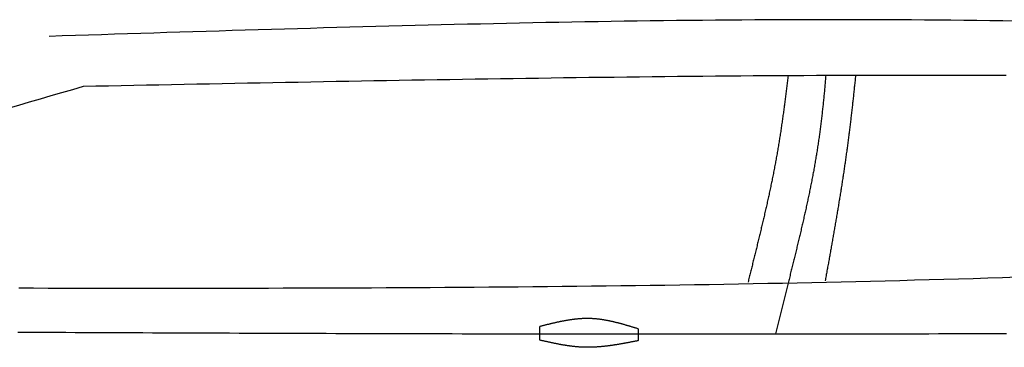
# Model space of a CAD drawing. Extents: x 715 to 7297, y -133 to 6110.
# Tile 55 of 93: x 2921 to 4004, y 844 to 1205. Entities that reach past the tile are written whole.
import ezdxf

# ---------------------------------------------------------------- set-up
doc = ezdxf.new("R2010")
doc.units = 0
doc.layers.add('CAR', color=10, linetype='CONTINUOUS')

msp = doc.modelspace()

# ---------------------------------------------------------------- linework, layer by layer
at = {"layer": 'CAR'}
msp.add_line((3766.4229, 914.7564), (3752.4357, 858.9761), dxfattribs=at)
for points in [[(3493.0444, 852.141), (3493.0444, 867.1203)], [(3601.6038, 864.4969), (3601.6038, 851.5607)]]:
    msp.add_lwpolyline(points, dxfattribs=at)
for points in [[(4017.32, 1203.37, 0), (4002.95, 1203.59, 0), (3988.57, 1203.79, 0), (3974.2, 1203.98, 0), (3959.82, 1204.15, 0), (3945.45, 1204.31, 0), (3931.08, 1204.44, 0), (3916.7, 1204.56, 0), (3902.33, 1204.67, 0), (3887.95, 1204.75, 0), (3873.57, 1204.82, 0), (3859.2, 1204.87, 0), (3844.82, 1204.91, 0), (3830.45, 1204.93, 0), (3816.07, 1204.94, 0), (3801.69, 1204.93, 0), (3787.32, 1204.91, 0), (3772.94, 1204.87, 0), (3758.56, 1204.81, 0), (3744.19, 1204.74, 0), (3729.81, 1204.66, 0), (3715.43, 1204.57, 0), (3701.05, 1204.46, 0), (3686.67, 1204.34, 0), (3672.3, 1204.2, 0), (3657.92, 1204.05, 0), (3643.54, 1203.89, 0), (3629.16, 1203.72, 0), (3614.78, 1203.54, 0), (3600.4, 1203.34, 0), (3586.02, 1203.13, 0), (3571.64, 1202.92, 0), (3557.26, 1202.69, 0), (3542.88, 1202.45, 0), (3528.5, 1202.19, 0), (3514.12, 1201.93, 0), (3499.74, 1201.66, 0), (3485.36, 1201.38, 0), (3470.98, 1201.09, 0), (3456.6, 1200.79, 0), (3442.22, 1200.49, 0), (3427.84, 1200.17, 0), (3413.46, 1199.85, 0), (3399.08, 1199.51, 0), (3384.7, 1199.17, 0), (3370.32, 1198.82, 0), (3355.94, 1198.47, 0), (3341.56, 1198.1, 0), (3327.17, 1197.73, 0), (3312.79, 1197.36, 0), (3298.41, 1196.98, 0), (3284.03, 1196.59, 0), (3269.65, 1196.19, 0), (3255.27, 1195.79, 0), (3240.88, 1195.39, 0), (3226.5, 1194.98, 0), (3212.12, 1194.56, 0), (3197.74, 1194.14, 0), (3183.36, 1193.72, 0), (3168.97, 1193.29, 0), (3154.59, 1192.85, 0), (3140.21, 1192.42, 0), (3125.83, 1191.98, 0), (3111.44, 1191.54, 0), (3097.06, 1191.09, 0), (3082.68, 1190.65, 0), (3068.3, 1190.2, 0), (3053.91, 1189.74, 0), (3039.53, 1189.29, 0), (3025.15, 1188.83, 0), (3010.77, 1188.38, 0), (2996.38, 1187.92, 0), (2982, 1187.46, 0), (2967.62, 1187, 0), (2953.24, 1186.55, 0)], [(4006.45, 1143.45, 0), (3992.54, 1143.51, 0), (3978.63, 1143.55, 0), (3964.71, 1143.59, 0), (3950.8, 1143.62, 0), (3936.88, 1143.63, 0), (3922.97, 1143.64, 0), (3909.05, 1143.65, 0), (3895.14, 1143.64, 0), (3881.23, 1143.62, 0), (3867.31, 1143.6, 0), (3853.4, 1143.57, 0), (3839.48, 1143.53, 0), (3825.56, 1143.48, 0), (3811.65, 1143.43, 0), (3797.73, 1143.37, 0), (3783.82, 1143.3, 0), (3769.9, 1143.22, 0), (3755.99, 1143.14, 0), (3742.07, 1143.05, 0), (3728.16, 1142.95, 0), (3714.24, 1142.85, 0), (3700.32, 1142.73, 0), (3686.41, 1142.62, 0), (3672.49, 1142.49, 0), (3658.57, 1142.36, 0), (3644.66, 1142.23, 0), (3630.74, 1142.08, 0), (3616.82, 1141.94, 0), (3602.91, 1141.78, 0), (3588.99, 1141.62, 0), (3575.07, 1141.46, 0), (3561.16, 1141.29, 0), (3547.24, 1141.11, 0), (3533.32, 1140.93, 0), (3519.41, 1140.75, 0), (3505.49, 1140.56, 0), (3491.57, 1140.36, 0), (3477.65, 1140.16, 0), (3463.74, 1139.96, 0), (3449.82, 1139.75, 0), (3435.9, 1139.54, 0), (3421.99, 1139.32, 0), (3408.07, 1139.1, 0), (3394.15, 1138.88, 0), (3380.23, 1138.65, 0), (3366.31, 1138.42, 0), (3352.4, 1138.18, 0), (3338.48, 1137.94, 0), (3324.56, 1137.7, 0), (3310.64, 1137.46, 0), (3296.73, 1137.21, 0), (3282.81, 1136.96, 0), (3268.89, 1136.71, 0), (3254.97, 1136.45, 0), (3241.05, 1136.19, 0), (3227.14, 1135.93, 0), (3213.22, 1135.67, 0), (3199.3, 1135.4, 0), (3185.38, 1135.14, 0), (3171.46, 1134.87, 0), (3157.54, 1134.6, 0), (3143.63, 1134.33, 0), (3129.71, 1134.06, 0), (3115.79, 1133.78, 0), (3101.87, 1133.51, 0), (3087.95, 1133.23, 0), (3074.03, 1132.95, 0), (3060.12, 1132.68, 0), (3046.2, 1132.4, 0), (3032.28, 1132.12, 0), (3018.36, 1131.84, 0), (3004.44, 1131.56, 0), (2990.52, 1131.28, 0)], [(3766.4, 1143, 0), (3766.23, 1141.54, 0), (3766.06, 1140.09, 0), (3765.89, 1138.64, 0), (3765.71, 1137.18, 0), (3765.54, 1135.73, 0), (3765.36, 1134.27, 0), (3765.19, 1132.82, 0), (3765.01, 1131.36, 0), (3764.83, 1129.91, 0), (3764.65, 1128.45, 0), (3764.47, 1127, 0), (3764.29, 1125.55, 0), (3764.11, 1124.09, 0), (3763.92, 1122.64, 0), (3763.74, 1121.18, 0), (3763.55, 1119.73, 0), (3763.37, 1118.27, 0), (3763.18, 1116.82, 0), (3762.99, 1115.36, 0), (3762.8, 1113.91, 0), (3762.61, 1112.45, 0), (3762.42, 1111, 0), (3762.22, 1109.54, 0), (3762.03, 1108.09, 0), (3761.83, 1106.64, 0), (3761.63, 1105.18, 0), (3761.43, 1103.73, 0), (3761.23, 1102.27, 0), (3761.03, 1100.82, 0), (3760.83, 1099.37, 0), (3760.62, 1097.91, 0), (3760.41, 1096.46, 0), (3760.21, 1095, 0), (3760, 1093.55, 0), (3759.79, 1092.1, 0), (3759.57, 1090.64, 0), (3759.36, 1089.19, 0), (3759.14, 1087.74, 0), (3758.93, 1086.29, 0), (3758.71, 1084.83, 0), (3758.49, 1083.38, 0), (3758.27, 1081.93, 0), (3758.04, 1080.48, 0), (3757.82, 1079.02, 0), (3757.59, 1077.57, 0), (3757.36, 1076.12, 0), (3757.13, 1074.67, 0), (3756.9, 1073.22, 0), (3756.67, 1071.77, 0), (3756.43, 1070.32, 0), (3756.2, 1068.87, 0), (3755.96, 1067.42, 0), (3755.72, 1065.97, 0), (3755.47, 1064.52, 0), (3755.23, 1063.07, 0), (3754.98, 1061.62, 0), (3754.74, 1060.17, 0), (3754.49, 1058.73, 0), (3754.23, 1057.28, 0), (3753.98, 1055.83, 0), (3753.72, 1054.38, 0), (3753.47, 1052.94, 0), (3753.21, 1051.49, 0), (3752.95, 1050.04, 0), (3752.68, 1048.6, 0), (3752.42, 1047.15, 0), (3752.15, 1045.71, 0), (3751.88, 1044.26, 0), (3751.61, 1042.82, 0), (3751.33, 1041.38, 0), (3751.05, 1039.93, 0), (3750.78, 1038.49, 0), (3750.5, 1037.05, 0), (3750.21, 1035.6, 0), (3749.93, 1034.16, 0), (3749.64, 1032.72, 0), (3749.35, 1031.28, 0), (3749.06, 1029.84, 0), (3748.77, 1028.4, 0), (3748.48, 1026.96, 0), (3748.18, 1025.52, 0), (3747.89, 1024.08, 0), (3747.59, 1022.65, 0), (3747.29, 1021.21, 0), (3746.98, 1019.77, 0), (3746.68, 1018.34, 0), (3746.37, 1016.9, 0), (3746.07, 1015.47, 0), (3745.76, 1014.03, 0), (3745.45, 1012.6, 0), (3745.14, 1011.17, 0), (3744.83, 1009.73, 0), (3744.51, 1008.3, 0), (3744.2, 1006.87, 0), (3743.88, 1005.44, 0), (3743.56, 1004.01, 0), (3743.24, 1002.58, 0), (3742.92, 1001.16, 0), (3742.6, 999.729, 0), (3742.28, 998.303, 0), (3741.95, 996.877, 0), (3741.63, 995.452, 0), (3741.3, 994.029, 0), (3740.98, 992.605, 0), (3740.65, 991.183, 0), (3740.32, 989.762, 0), (3739.99, 988.341, 0), (3739.66, 986.921, 0), (3739.33, 985.503, 0), (3738.99, 984.085, 0), (3738.66, 982.668, 0), (3738.33, 981.252, 0), (3737.99, 979.836, 0), (3737.66, 978.422, 0), (3737.32, 977.009, 0), (3736.98, 975.597, 0), (3736.65, 974.185, 0), (3736.31, 972.775, 0), (3735.97, 971.366, 0), (3735.63, 969.957, 0), (3735.29, 968.55, 0), (3734.95, 967.144, 0), (3734.61, 965.739, 0), (3734.27, 964.334, 0), (3733.93, 962.931, 0), (3733.59, 961.529, 0), (3733.25, 960.129, 0), (3732.9, 958.729, 0), (3732.56, 957.33, 0), (3732.22, 955.933, 0), (3731.88, 954.537, 0), (3731.53, 953.141, 0), (3731.19, 951.747, 0), (3730.85, 950.355, 0), (3730.51, 948.963, 0), (3730.16, 947.573, 0), (3729.82, 946.184, 0), (3729.48, 944.796, 0), (3729.14, 943.409, 0), (3728.79, 942.024, 0), (3728.45, 940.64, 0), (3728.11, 939.257, 0), (3727.77, 937.876, 0), (3727.43, 936.496, 0), (3727.08, 935.117, 0), (3726.74, 933.739, 0), (3726.4, 932.363, 0), (3726.06, 930.988, 0), (3725.72, 929.615, 0), (3725.38, 928.243, 0), (3725.05, 926.873, 0), (3724.71, 925.503, 0), (3724.37, 924.136, 0), (3724.03, 922.769, 0), (3723.7, 921.405, 0), (3723.36, 920.041, 0), (3723.03, 918.679, 0), (3722.69, 917.319, 0), (3722.36, 915.96, 0)], [(3807.84, 1143.41, 0), (3807.72, 1141.95, 0), (3807.6, 1140.49, 0), (3807.48, 1139.04, 0), (3807.36, 1137.58, 0), (3807.24, 1136.12, 0), (3807.11, 1134.66, 0), (3806.99, 1133.2, 0), (3806.86, 1131.74, 0), (3806.73, 1130.28, 0), (3806.6, 1128.83, 0), (3806.47, 1127.37, 0), (3806.33, 1125.91, 0), (3806.2, 1124.45, 0), (3806.06, 1123, 0), (3805.92, 1121.54, 0), (3805.78, 1120.08, 0), (3805.64, 1118.63, 0), (3805.5, 1117.17, 0), (3805.35, 1115.72, 0), (3805.2, 1114.26, 0), (3805.06, 1112.81, 0), (3804.9, 1111.35, 0), (3804.75, 1109.9, 0), (3804.6, 1108.44, 0), (3804.44, 1106.99, 0), (3804.28, 1105.54, 0), (3804.12, 1104.08, 0), (3803.96, 1102.63, 0), (3803.8, 1101.18, 0), (3803.63, 1099.72, 0), (3803.47, 1098.27, 0), (3803.3, 1096.82, 0), (3803.12, 1095.37, 0), (3802.95, 1093.92, 0), (3802.77, 1092.47, 0), (3802.59, 1091.02, 0), (3802.41, 1089.57, 0), (3802.23, 1088.12, 0), (3802.05, 1086.67, 0), (3801.86, 1085.22, 0), (3801.67, 1083.77, 0), (3801.48, 1082.32, 0), (3801.28, 1080.87, 0), (3801.09, 1079.42, 0), (3800.89, 1077.98, 0), (3800.69, 1076.53, 0), (3800.48, 1075.08, 0), (3800.27, 1073.64, 0), (3800.07, 1072.19, 0), (3799.85, 1070.75, 0), (3799.64, 1069.3, 0), (3799.42, 1067.86, 0), (3799.2, 1066.41, 0), (3798.98, 1064.97, 0), (3798.76, 1063.52, 0), (3798.53, 1062.08, 0), (3798.3, 1060.64, 0), (3798.07, 1059.19, 0), (3797.84, 1057.75, 0), (3797.6, 1056.31, 0), (3797.36, 1054.87, 0), (3797.12, 1053.43, 0), (3796.88, 1051.99, 0), (3796.63, 1050.55, 0), (3796.38, 1049.11, 0), (3796.13, 1047.67, 0), (3795.88, 1046.23, 0), (3795.63, 1044.79, 0), (3795.37, 1043.35, 0), (3795.11, 1041.91, 0), (3794.85, 1040.47, 0), (3794.59, 1039.04, 0), (3794.32, 1037.6, 0), (3794.05, 1036.16, 0), (3793.79, 1034.73, 0), (3793.51, 1033.29, 0), (3793.24, 1031.85, 0), (3792.97, 1030.42, 0), (3792.69, 1028.98, 0), (3792.41, 1027.55, 0), (3792.13, 1026.11, 0), (3791.85, 1024.68, 0), (3791.56, 1023.24, 0), (3791.28, 1021.81, 0), (3790.99, 1020.37, 0), (3790.7, 1018.94, 0), (3790.41, 1017.51, 0), (3790.11, 1016.07, 0), (3789.82, 1014.64, 0), (3789.52, 1013.21, 0), (3789.23, 1011.78, 0), (3788.93, 1010.34, 0), (3788.62, 1008.91, 0), (3788.32, 1007.48, 0), (3788.02, 1006.05, 0), (3787.71, 1004.62, 0), (3787.4, 1003.19, 0), (3787.1, 1001.76, 0), (3786.79, 1000.32, 0), (3786.47, 998.894, 0), (3786.16, 997.464, 0), (3785.85, 996.034, 0), (3785.53, 994.604, 0), (3785.21, 993.175, 0), (3784.89, 991.746, 0), (3784.58, 990.316, 0), (3784.25, 988.888, 0), (3783.93, 987.459, 0), (3783.61, 986.03, 0), (3783.28, 984.602, 0), (3782.96, 983.174, 0), (3782.63, 981.746, 0), (3782.3, 980.318, 0), (3781.97, 978.89, 0), (3781.64, 977.463, 0), (3781.31, 976.035, 0), (3780.98, 974.608, 0), (3780.65, 973.181, 0), (3780.31, 971.754, 0), (3779.98, 970.327, 0), (3779.64, 968.901, 0), (3779.31, 967.474, 0), (3778.97, 966.048, 0), (3778.63, 964.621, 0), (3778.29, 963.195, 0), (3777.95, 961.769, 0), (3777.61, 960.343, 0), (3777.27, 958.918, 0), (3776.92, 957.492, 0), (3776.58, 956.066, 0), (3776.24, 954.641, 0), (3775.89, 953.216, 0), (3775.55, 951.79, 0), (3775.2, 950.365, 0), (3774.85, 948.94, 0), (3774.51, 947.515, 0), (3774.16, 946.09, 0), (3773.81, 944.666, 0), (3773.46, 943.241, 0), (3773.11, 941.816, 0), (3772.76, 940.392, 0), (3772.41, 938.967, 0), (3772.06, 937.543, 0), (3771.71, 936.118, 0), (3771.36, 934.694, 0), (3771.01, 933.269, 0), (3770.66, 931.845, 0), (3770.31, 930.421, 0), (3769.95, 928.997, 0), (3769.6, 927.573, 0), (3769.25, 926.149, 0), (3768.9, 924.724, 0), (3768.54, 923.3, 0), (3768.19, 921.876, 0), (3767.84, 920.452, 0), (3767.48, 919.028, 0), (3767.13, 917.604, 0), (3766.78, 916.18, 0), (3766.42, 914.756, 0)], [(3840.67, 1143.42, 0), (3840.53, 1141.98, 0), (3840.38, 1140.55, 0), (3840.23, 1139.11, 0), (3840.09, 1137.67, 0), (3839.94, 1136.24, 0), (3839.79, 1134.8, 0), (3839.64, 1133.36, 0), (3839.49, 1131.92, 0), (3839.34, 1130.49, 0), (3839.18, 1129.05, 0), (3839.03, 1127.61, 0), (3838.88, 1126.17, 0), (3838.72, 1124.73, 0), (3838.57, 1123.3, 0), (3838.41, 1121.86, 0), (3838.26, 1120.42, 0), (3838.1, 1118.98, 0), (3837.94, 1117.54, 0), (3837.79, 1116.11, 0), (3837.63, 1114.67, 0), (3837.47, 1113.23, 0), (3837.31, 1111.79, 0), (3837.15, 1110.35, 0), (3836.98, 1108.91, 0), (3836.82, 1107.48, 0), (3836.66, 1106.04, 0), (3836.49, 1104.6, 0), (3836.33, 1103.16, 0), (3836.16, 1101.72, 0), (3835.99, 1100.28, 0), (3835.83, 1098.85, 0), (3835.66, 1097.41, 0), (3835.49, 1095.97, 0), (3835.32, 1094.53, 0), (3835.14, 1093.09, 0), (3834.97, 1091.66, 0), (3834.8, 1090.22, 0), (3834.62, 1088.78, 0), (3834.45, 1087.34, 0), (3834.27, 1085.9, 0), (3834.09, 1084.47, 0), (3833.92, 1083.03, 0), (3833.74, 1081.59, 0), (3833.56, 1080.15, 0), (3833.38, 1078.72, 0), (3833.19, 1077.28, 0), (3833.01, 1075.84, 0), (3832.82, 1074.4, 0), (3832.64, 1072.97, 0), (3832.45, 1071.53, 0), (3832.26, 1070.09, 0), (3832.08, 1068.66, 0), (3831.89, 1067.22, 0), (3831.69, 1065.78, 0), (3831.5, 1064.35, 0), (3831.31, 1062.91, 0), (3831.11, 1061.48, 0), (3830.92, 1060.04, 0), (3830.72, 1058.6, 0), (3830.52, 1057.17, 0), (3830.32, 1055.73, 0), (3830.12, 1054.3, 0), (3829.92, 1052.86, 0), (3829.72, 1051.43, 0), (3829.51, 1049.99, 0), (3829.31, 1048.56, 0), (3829.1, 1047.13, 0), (3828.89, 1045.69, 0), (3828.68, 1044.26, 0), (3828.48, 1042.83, 0), (3828.26, 1041.39, 0), (3828.05, 1039.96, 0), (3827.84, 1038.53, 0), (3827.63, 1037.09, 0), (3827.41, 1035.66, 0), (3827.2, 1034.23, 0), (3826.98, 1032.8, 0), (3826.76, 1031.37, 0), (3826.54, 1029.94, 0), (3826.32, 1028.51, 0), (3826.1, 1027.08, 0), (3825.88, 1025.65, 0), (3825.66, 1024.22, 0), (3825.44, 1022.79, 0), (3825.21, 1021.36, 0), (3824.99, 1019.93, 0), (3824.76, 1018.51, 0), (3824.54, 1017.08, 0), (3824.31, 1015.65, 0), (3824.08, 1014.23, 0), (3823.85, 1012.8, 0), (3823.62, 1011.37, 0), (3823.39, 1009.95, 0), (3823.16, 1008.52, 0), (3822.93, 1007.1, 0), (3822.7, 1005.68, 0), (3822.46, 1004.25, 0), (3822.23, 1002.83, 0), (3821.99, 1001.41, 0), (3821.76, 999.988, 0), (3821.52, 998.567, 0), (3821.29, 997.146, 0), (3821.05, 995.726, 0), (3820.81, 994.307, 0), (3820.57, 992.888, 0), (3820.33, 991.47, 0), (3820.1, 990.052, 0), (3819.86, 988.635, 0), (3819.62, 987.219, 0), (3819.37, 985.803, 0), (3819.13, 984.388, 0), (3818.89, 982.973, 0), (3818.65, 981.559, 0), (3818.41, 980.146, 0), (3818.16, 978.733, 0), (3817.92, 977.322, 0), (3817.68, 975.91, 0), (3817.43, 974.5, 0), (3817.19, 973.09, 0), (3816.94, 971.681, 0), (3816.69, 970.272, 0), (3816.45, 968.865, 0), (3816.2, 967.458, 0), (3815.96, 966.051, 0), (3815.71, 964.646, 0), (3815.46, 963.241, 0), (3815.21, 961.837, 0), (3814.97, 960.434, 0), (3814.72, 959.032, 0), (3814.47, 957.63, 0), (3814.22, 956.229, 0), (3813.97, 954.829, 0), (3813.73, 953.43, 0), (3813.48, 952.032, 0), (3813.23, 950.634, 0), (3812.98, 949.237, 0), (3812.73, 947.842, 0), (3812.48, 946.447, 0), (3812.23, 945.053, 0), (3811.98, 943.66, 0), (3811.73, 942.267, 0), (3811.48, 940.876, 0), (3811.23, 939.486, 0), (3810.98, 938.096, 0), (3810.73, 936.707, 0), (3810.48, 935.32, 0), (3810.23, 933.933, 0), (3809.98, 932.547, 0), (3809.73, 931.163, 0), (3809.48, 929.779, 0), (3809.23, 928.396, 0), (3808.98, 927.014, 0), (3808.73, 925.633, 0), (3808.48, 924.253, 0), (3808.24, 922.875, 0), (3807.99, 921.497, 0), (3807.74, 920.12, 0), (3807.49, 918.745, 0), (3807.24, 917.37, 0)], [(4018.44, 921.287, 0), (4002.3, 920.773, 0), (3986.16, 920.273, 0), (3970.02, 919.787, 0), (3953.88, 919.314, 0), (3937.74, 918.855, 0), (3921.6, 918.409, 0), (3905.46, 917.976, 0), (3889.32, 917.555, 0), (3873.17, 917.147, 0), (3857.03, 916.752, 0), (3840.88, 916.369, 0), (3824.74, 915.998, 0), (3808.59, 915.639, 0), (3792.45, 915.292, 0), (3776.3, 914.956, 0), (3760.15, 914.632, 0), (3744, 914.319, 0), (3727.85, 914.017, 0), (3711.7, 913.726, 0), (3695.55, 913.445, 0), (3679.4, 913.176, 0), (3663.25, 912.916, 0), (3647.1, 912.667, 0), (3630.94, 912.428, 0), (3614.79, 912.199, 0), (3598.64, 911.979, 0), (3582.48, 911.769, 0), (3566.33, 911.568, 0), (3550.17, 911.377, 0), (3534.01, 911.194, 0), (3517.86, 911.02, 0), (3501.7, 910.855, 0), (3485.54, 910.698, 0), (3469.39, 910.55, 0), (3453.23, 910.41, 0), (3437.07, 910.278, 0), (3420.91, 910.153, 0), (3404.75, 910.036, 0), (3388.59, 909.927, 0), (3372.43, 909.825, 0), (3356.27, 909.73, 0), (3340.11, 909.641, 0), (3323.94, 909.56, 0), (3307.78, 909.485, 0), (3291.62, 909.417, 0), (3275.46, 909.355, 0), (3259.29, 909.298, 0), (3243.13, 909.248, 0), (3226.97, 909.204, 0), (3210.8, 909.165, 0), (3194.64, 909.131, 0), (3178.47, 909.102, 0), (3162.31, 909.079, 0), (3146.14, 909.06, 0), (3129.98, 909.046, 0), (3113.81, 909.037, 0), (3097.65, 909.032, 0), (3081.48, 909.031, 0), (3065.31, 909.034, 0), (3049.15, 909.041, 0), (3032.98, 909.051, 0), (3016.81, 909.065, 0), (3000.64, 909.082, 0), (2984.48, 909.102, 0), (2968.31, 909.126, 0), (2952.14, 909.152, 0), (2935.97, 909.18, 0), (2919.81, 909.211, 0)], [(3601.6, 864.497, 0), (3600.93, 864.705, 0), (3600.25, 864.912, 0), (3599.57, 865.12, 0), (3598.89, 865.327, 0), (3598.22, 865.534, 0), (3597.54, 865.741, 0), (3596.86, 865.948, 0), (3596.18, 866.154, 0), (3595.51, 866.359, 0), (3594.83, 866.564, 0), (3594.15, 866.769, 0), (3593.47, 866.972, 0), (3592.79, 867.175, 0), (3592.12, 867.377, 0), (3591.44, 867.579, 0), (3590.76, 867.779, 0), (3590.08, 867.978, 0), (3589.41, 868.177, 0), (3588.73, 868.374, 0), (3588.05, 868.57, 0), (3587.37, 868.765, 0), (3586.69, 868.959, 0), (3586.02, 869.151, 0), (3585.34, 869.342, 0), (3584.66, 869.531, 0), (3583.98, 869.719, 0), (3583.3, 869.905, 0), (3582.63, 870.09, 0), (3581.95, 870.273, 0), (3581.27, 870.454, 0), (3580.59, 870.633, 0), (3579.91, 870.811, 0), (3579.23, 870.986, 0), (3578.56, 871.159, 0), (3577.88, 871.331, 0), (3577.2, 871.5, 0), (3576.52, 871.667, 0), (3575.84, 871.832, 0), (3575.16, 871.994, 0), (3574.48, 872.154, 0), (3573.8, 872.312, 0), (3573.13, 872.467, 0), (3572.45, 872.619, 0), (3571.77, 872.769, 0), (3571.09, 872.916, 0), (3570.41, 873.06, 0), (3569.73, 873.202, 0), (3569.05, 873.341, 0), (3568.37, 873.476, 0), (3567.69, 873.609, 0), (3567.01, 873.739, 0), (3566.33, 873.866, 0), (3565.65, 873.989, 0), (3564.97, 874.109, 0), (3564.29, 874.226, 0), (3563.61, 874.339, 0), (3562.93, 874.45, 0), (3562.25, 874.556, 0), (3561.57, 874.659, 0), (3560.89, 874.759, 0), (3560.21, 874.854, 0), (3559.53, 874.946, 0), (3558.85, 875.035, 0), (3558.17, 875.119, 0), (3557.49, 875.199, 0), (3556.81, 875.276, 0), (3556.12, 875.348, 0), (3555.44, 875.417, 0), (3554.76, 875.481, 0), (3554.08, 875.541, 0), (3553.4, 875.596, 0), (3552.72, 875.648, 0), (3552.03, 875.695, 0), (3551.35, 875.737, 0), (3550.67, 875.775, 0), (3549.99, 875.808, 0), (3549.31, 875.837, 0), (3548.62, 875.861, 0), (3547.94, 875.88, 0), (3547.26, 875.895, 0), (3546.57, 875.904, 0), (3545.89, 875.91, 0), (3545.21, 875.91, 0), (3544.52, 875.906, 0), (3543.84, 875.898, 0), (3543.16, 875.885, 0), (3542.47, 875.868, 0), (3541.79, 875.847, 0), (3541.11, 875.821, 0), (3540.42, 875.792, 0), (3539.74, 875.758, 0), (3539.05, 875.72, 0), (3538.37, 875.679, 0), (3537.68, 875.633, 0), (3537, 875.583, 0), (3536.32, 875.53, 0), (3535.63, 875.473, 0), (3534.95, 875.412, 0), (3534.26, 875.348, 0), (3533.58, 875.28, 0), (3532.89, 875.209, 0), (3532.21, 875.134, 0), (3531.52, 875.056, 0), (3530.83, 874.975, 0), (3530.15, 874.89, 0), (3529.46, 874.802, 0), (3528.78, 874.711, 0), (3528.09, 874.617, 0), (3527.41, 874.52, 0), (3526.72, 874.42, 0), (3526.03, 874.316, 0), (3525.35, 874.211, 0), (3524.66, 874.102, 0), (3523.98, 873.991, 0), (3523.29, 873.877, 0), (3522.6, 873.76, 0), (3521.92, 873.641, 0), (3521.23, 873.519, 0), (3520.54, 873.395, 0), (3519.86, 873.269, 0), (3519.17, 873.14, 0), (3518.48, 873.009, 0), (3517.8, 872.876, 0), (3517.11, 872.74, 0), (3516.42, 872.603, 0), (3515.74, 872.463, 0), (3515.05, 872.322, 0), (3514.36, 872.179, 0), (3513.67, 872.034, 0), (3512.99, 871.887, 0), (3512.3, 871.738, 0), (3511.61, 871.588, 0), (3510.93, 871.436, 0), (3510.24, 871.283, 0), (3509.55, 871.128, 0), (3508.86, 870.971, 0), (3508.18, 870.814, 0), (3507.49, 870.655, 0), (3506.8, 870.495, 0), (3506.11, 870.333, 0), (3505.43, 870.171, 0), (3504.74, 870.007, 0), (3504.05, 869.842, 0), (3503.36, 869.677, 0), (3502.67, 869.51, 0), (3501.99, 869.343, 0), (3501.3, 869.175, 0), (3500.61, 869.006, 0), (3499.92, 868.837, 0), (3499.24, 868.667, 0), (3498.55, 868.497, 0), (3497.86, 868.326, 0), (3497.17, 868.154, 0), (3496.48, 867.982, 0), (3495.8, 867.81, 0), (3495.11, 867.638, 0), (3494.42, 867.466, 0), (3493.73, 867.293, 0), (3493.04, 867.12, 0)], [(2918.48, 860.969, 0), (2929.05, 860.919, 0), (2939.62, 860.87, 0), (2950.19, 860.822, 0), (2960.77, 860.774, 0), (2971.35, 860.726, 0), (2981.93, 860.679, 0), (2992.52, 860.632, 0), (3003.11, 860.585, 0), (3013.71, 860.539, 0), (3024.3, 860.494, 0), (3034.9, 860.449, 0), (3045.51, 860.404, 0), (3056.11, 860.36, 0), (3066.72, 860.317, 0), (3077.34, 860.274, 0), (3087.95, 860.231, 0), (3098.57, 860.189, 0), (3109.19, 860.147, 0), (3119.82, 860.107, 0), (3130.44, 860.066, 0), (3141.07, 860.026, 0), (3151.7, 859.987, 0), (3162.34, 859.948, 0), (3172.97, 859.91, 0), (3183.61, 859.873, 0), (3194.26, 859.836, 0), (3204.9, 859.8, 0), (3215.55, 859.764, 0), (3226.2, 859.729, 0), (3236.85, 859.695, 0), (3247.5, 859.661, 0), (3258.16, 859.628, 0), (3268.82, 859.595, 0), (3279.48, 859.564, 0), (3290.14, 859.533, 0), (3300.8, 859.502, 0), (3311.47, 859.473, 0), (3322.14, 859.444, 0), (3332.81, 859.416, 0), (3343.48, 859.388, 0), (3354.15, 859.362, 0), (3364.83, 859.336, 0), (3375.5, 859.31, 0), (3386.18, 859.286, 0), (3396.86, 859.262, 0), (3407.55, 859.239, 0), (3418.23, 859.217, 0), (3428.91, 859.196, 0), (3439.6, 859.175, 0), (3450.29, 859.156, 0), (3460.98, 859.137, 0), (3471.67, 859.119, 0), (3482.36, 859.102, 0), (3493.05, 859.085, 0), (3503.75, 859.07, 0), (3514.44, 859.056, 0), (3525.14, 859.042, 0), (3535.84, 859.029, 0), (3546.54, 859.017, 0), (3557.24, 859.006, 0), (3567.94, 858.996, 0), (3578.64, 858.987, 0), (3589.34, 858.979, 0), (3600.04, 858.972, 0), (3610.75, 858.965, 0), (3621.45, 858.96, 0), (3632.15, 858.956, 0), (3642.86, 858.952, 0), (3653.57, 858.95, 0), (3664.27, 858.948, 0), (3674.98, 858.948, 0), (3685.69, 858.949, 0), (3696.39, 858.95, 0), (3707.1, 858.953, 0), (3717.81, 858.957, 0), (3728.52, 858.962, 0), (3739.23, 858.967, 0), (3749.94, 858.974, 0), (3760.65, 858.982, 0), (3771.36, 858.991, 0), (3782.07, 859.002, 0), (3792.77, 859.013, 0), (3803.48, 859.025, 0), (3814.19, 859.039, 0), (3824.9, 859.053, 0), (3835.61, 859.069, 0), (3846.32, 859.085, 0), (3857.03, 859.103, 0), (3867.74, 859.122, 0), (3878.45, 859.142, 0), (3889.16, 859.162, 0), (3899.87, 859.184, 0), (3910.58, 859.207, 0), (3921.29, 859.231, 0), (3931.99, 859.255, 0), (3942.7, 859.281, 0), (3953.41, 859.308, 0), (3964.12, 859.335, 0), (3974.83, 859.364, 0), (3985.54, 859.393, 0), (3996.25, 859.424, 0), (4006.96, 859.455, 0)], [(3601.6, 851.561, 0), (3600.92, 851.425, 0), (3600.23, 851.29, 0), (3599.55, 851.155, 0), (3598.86, 851.02, 0), (3598.17, 850.885, 0), (3597.49, 850.75, 0), (3596.8, 850.616, 0), (3596.12, 850.482, 0), (3595.43, 850.348, 0), (3594.74, 850.215, 0), (3594.06, 850.082, 0), (3593.37, 849.949, 0), (3592.69, 849.817, 0), (3592, 849.685, 0), (3591.31, 849.554, 0), (3590.63, 849.424, 0), (3589.94, 849.294, 0), (3589.26, 849.165, 0), (3588.57, 849.037, 0), (3587.89, 848.909, 0), (3587.2, 848.783, 0), (3586.51, 848.657, 0), (3585.83, 848.532, 0), (3585.14, 848.408, 0), (3584.46, 848.285, 0), (3583.77, 848.163, 0), (3583.09, 848.042, 0), (3582.4, 847.922, 0), (3581.71, 847.803, 0), (3581.03, 847.685, 0), (3580.34, 847.569, 0), (3579.66, 847.454, 0), (3578.97, 847.34, 0), (3578.29, 847.228, 0), (3577.6, 847.117, 0), (3576.92, 847.007, 0), (3576.23, 846.899, 0), (3575.55, 846.793, 0), (3574.86, 846.687, 0), (3574.17, 846.584, 0), (3573.49, 846.482, 0), (3572.8, 846.382, 0), (3572.12, 846.283, 0), (3571.43, 846.187, 0), (3570.75, 846.092, 0), (3570.06, 845.999, 0), (3569.38, 845.908, 0), (3568.69, 845.818, 0), (3568.01, 845.731, 0), (3567.32, 845.646, 0), (3566.64, 845.562, 0), (3565.95, 845.481, 0), (3565.27, 845.402, 0), (3564.59, 845.325, 0), (3563.9, 845.25, 0), (3563.22, 845.178, 0), (3562.53, 845.107, 0), (3561.85, 845.04, 0), (3561.16, 844.974, 0), (3560.48, 844.911, 0), (3559.79, 844.85, 0), (3559.11, 844.792, 0), (3558.43, 844.736, 0), (3557.74, 844.683, 0), (3557.06, 844.633, 0), (3556.37, 844.585, 0), (3555.69, 844.54, 0), (3555.01, 844.497, 0), (3554.32, 844.458, 0), (3553.64, 844.421, 0), (3552.96, 844.387, 0), (3552.27, 844.356, 0), (3551.59, 844.328, 0), (3550.91, 844.303, 0), (3550.22, 844.28, 0), (3549.54, 844.261, 0), (3548.86, 844.245, 0), (3548.17, 844.232, 0), (3547.49, 844.223, 0), (3546.81, 844.216, 0), (3546.12, 844.213, 0), (3545.44, 844.213, 0), (3544.76, 844.217, 0), (3544.07, 844.223, 0), (3543.39, 844.234, 0), (3542.71, 844.247, 0), (3542.03, 844.265, 0), (3541.34, 844.285, 0), (3540.66, 844.31, 0), (3539.98, 844.338, 0), (3539.3, 844.369, 0), (3538.62, 844.404, 0), (3537.93, 844.443, 0), (3537.25, 844.485, 0), (3536.57, 844.531, 0), (3535.89, 844.58, 0), (3535.21, 844.632, 0), (3534.53, 844.687, 0), (3533.84, 844.746, 0), (3533.16, 844.808, 0), (3532.48, 844.873, 0), (3531.8, 844.941, 0), (3531.12, 845.012, 0), (3530.44, 845.086, 0), (3529.76, 845.163, 0), (3529.08, 845.242, 0), (3528.39, 845.325, 0), (3527.71, 845.41, 0), (3527.03, 845.498, 0), (3526.35, 845.588, 0), (3525.67, 845.681, 0), (3524.99, 845.776, 0), (3524.31, 845.874, 0), (3523.63, 845.975, 0), (3522.95, 846.078, 0), (3522.27, 846.183, 0), (3521.59, 846.29, 0), (3520.91, 846.4, 0), (3520.23, 846.511, 0), (3519.55, 846.625, 0), (3518.87, 846.741, 0), (3518.19, 846.859, 0), (3517.51, 846.979, 0), (3516.83, 847.1, 0), (3516.15, 847.224, 0), (3515.47, 847.349, 0), (3514.79, 847.476, 0), (3514.11, 847.605, 0), (3513.43, 847.735, 0), (3512.75, 847.867, 0), (3512.07, 848, 0), (3511.39, 848.135, 0), (3510.71, 848.272, 0), (3510.03, 848.409, 0), (3509.35, 848.548, 0), (3508.67, 848.688, 0), (3507.99, 848.83, 0), (3507.31, 848.972, 0), (3506.63, 849.116, 0), (3505.95, 849.261, 0), (3505.27, 849.407, 0), (3504.59, 849.553, 0), (3503.91, 849.701, 0), (3503.23, 849.849, 0), (3502.55, 849.999, 0), (3501.88, 850.149, 0), (3501.2, 850.299, 0), (3500.52, 850.45, 0), (3499.84, 850.602, 0), (3499.16, 850.755, 0), (3498.48, 850.908, 0), (3497.8, 851.061, 0), (3497.12, 851.214, 0), (3496.44, 851.368, 0), (3495.76, 851.523, 0), (3495.08, 851.677, 0), (3494.4, 851.832, 0), (3493.72, 851.986, 0), (3493.04, 852.141, 0)]]:
    msp.add_polyline3d(points, dxfattribs=at)
msp.add_arc((4693.0241, -4827.4845), 6197.2071, 105.94535178, 109.59621581, dxfattribs=at)

doc.saveas('drawing.dxf')
